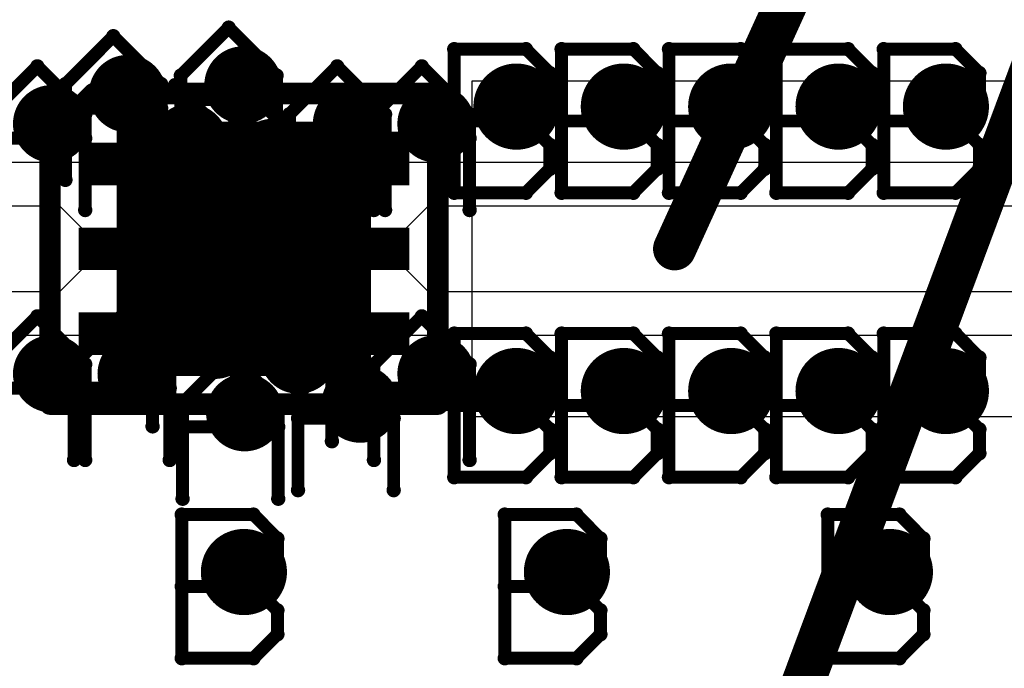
# Model space of a CAD drawing. Extents: x -1.6 to 9, y -2.8 to 5.2.
# Tile 37 of 197: x 0.248 to 0.477, y 0.878 to 1.028. Entities that reach past the tile are written whole.
import ezdxf

# ---------------------------------------------------------------- set-up
doc = ezdxf.new("R2010")
doc.units = 0
doc.layers.get('0').update_dxf_attribs({"linetype": 'CONTINUOUS'})
for name, color, linetype in [('dfn6-15-57-c_copper_signal_1', 1, 'CONTINUOUS'), ('dfn6-15-57-c_copper_signal_2', 1, 'CONTINUOUS'), ('dfn6-15-57-c_copper_signal_bot', 5, 'CONTINUOUS'), ('dfn6-15-57-c_copper_signal_top', 1, 'CONTINUOUS'), ('dfn6-15-57-c_document', 1, 'CONTINUOUS'), ('dfn6-15-57-c_drawing_1', 1, 'CONTINUOUS'), ('dfn6-15-57-c_drillmap_1', 1, 'CONTINUOUS'), ('dfn6-15-57-c_legend_top', 2, 'CONTINUOUS'), ('dfn6-15-57-c_pth_drill', 1, 'CONTINUOUS'), ('dfn6-15-57-c_soldermask_bot', 1, 'CONTINUOUS'), ('dfn6-15-57-c_soldermask_top', 1, 'CONTINUOUS')]:
    doc.layers.add(name, color=color, linetype=linetype)

# ---------------------------------------------------------------- blocks, each defined once
blk = doc.blocks.new('D12')
at = {"const_width": 0.043307}
blk.add_lwpolyline([(-0.011811, 0), (0.011811, 0)], dxfattribs=at)
blk = doc.blocks.new('D13')
at = {"const_width": 0.007874}
blk.add_lwpolyline([(-0.007874, 0), (0.007874, 0)], dxfattribs=at)
blk = doc.blocks.new('D15')
at = {"const_width": 0.01}
blk.add_lwpolyline([(-0.005, 0, 1), (0.005, 0, 1)], format="xyb", close=True, dxfattribs=at)
blk = doc.blocks.new('D16')
at = {"const_width": 0.009}
blk.add_lwpolyline([(-0.0045, 0, 1), (0.0045, 0, 1)], format="xyb", close=True, dxfattribs=at)
blk = doc.blocks.new('D20')
at = {"const_width": 0.27}
blk.add_lwpolyline([(-0.025, 0), (0.025, 0)], dxfattribs=at)
blk = doc.blocks.new('D21')
at = {"const_width": 0.27}
blk.add_lwpolyline([(-0.025, 0), (0.025, 0)], dxfattribs=at)
blk = doc.blocks.new('D22')
at = {"const_width": 0.059055}
blk.add_lwpolyline([(-0.029528, 0), (0.029528, 0)], dxfattribs=at)
blk = doc.blocks.new('D23')
at = {"const_width": 0.272}
blk.add_lwpolyline([(-0.026, 0), (0.026, 0)], dxfattribs=at)
blk = doc.blocks.new('D25')
at = {"const_width": 0.0025}
blk.add_lwpolyline([(-0.00125, 0, 1), (0.00125, 0, 1)], format="xyb", close=True, dxfattribs=at)
blk = doc.blocks.new('D27')
at = {"const_width": 0.045307}
blk.add_lwpolyline([(-0.012811, 0), (0.012811, 0)], dxfattribs=at)
blk = doc.blocks.new('D28')
at = {"const_width": 0.009874}
blk.add_lwpolyline([(-0.008874, 0), (0.008874, 0)], dxfattribs=at)
blk = doc.blocks.new('D30')
at = {"const_width": 0.005}
blk.add_lwpolyline([(-0.0025, 0, 1), (0.0025, 0, 1)], format="xyb", close=True, dxfattribs=at)
blk = doc.blocks.new('D31')
at = {"const_width": 0.005}
blk.add_lwpolyline([(-0.0025, 0, 1), (0.0025, 0, 1)], format="xyb", close=True, dxfattribs=at)
blk = doc.blocks.new('D38')
at = {"const_width": 0.005}
blk.add_lwpolyline([(-0.0025, 0, 1), (0.0025, 0, 1)], format="xyb", close=True, dxfattribs=at)
blk = doc.blocks.new('D39')
at = {"const_width": 0.004}
blk.add_lwpolyline([(-0.002, 0, 1), (0.002, 0, 1)], format="xyb", close=True, dxfattribs=at)
blk = doc.blocks.new('D42')
at = {"const_width": 0.001667}
blk.add_lwpolyline([(-0.000833, 0, 1), (0.000833, 0, 1)], format="xyb", close=True, dxfattribs=at)

msp = doc.modelspace()

# ---------------------------------------------------------------- linework, layer by layer
at = {"layer": 'dfn6-15-57-c_copper_signal_top', "color": 1}
for points in [[(0.065, 0.955), (0.257153, 0.955), (0.257175, 0.955), (0.262598, 0.955), (0.262598, 0.956612), (0.262634, 0.956636), (0.262709, 0.956685), (0.262783, 0.956735), (0.262856, 0.956786), (0.26293, 0.956837), (0.263002, 0.956889), (0.263074, 0.956941), (0.263146, 0.956995), (0.263217, 0.957048), (0.263288, 0.957103), (0.263319, 0.957127), (0.263358, 0.957158), (0.263397, 0.957189), (0.263428, 0.957213), (0.263497, 0.95727), (0.263566, 0.957327), (0.263634, 0.957384), (0.263671, 0.957415), (0.263702, 0.957442), (0.263769, 0.957501), (0.263836, 0.957561), (0.263869, 0.957591), (0.263902, 0.95762), (0.263967, 0.957681), (0.264032, 0.957742), (0.264097, 0.957804), (0.264161, 0.957866), (0.264161, 0.957867), (0.264224, 0.957929), (0.265547, 0.959252), (0.286, 0.959252), (0.286, 0.988937), (0.286, 0.990748), (0.265547, 0.990748), (0.264224, 0.992071), (0.264161, 0.992134), (0.264097, 0.992196), (0.264094, 0.992199), (0.264032, 0.992258), (0.263967, 0.992319), (0.263902, 0.99238), (0.263836, 0.992439), (0.263769, 0.992499), (0.26376, 0.992506), (0.263702, 0.992558), (0.263644, 0.992607), (0.263634, 0.992616), (0.263566, 0.992673), (0.263497, 0.99273), (0.263441, 0.992776), (0.263428, 0.992787), (0.263358, 0.992842), (0.263343, 0.992854), (0.263288, 0.992897), (0.263217, 0.992952), (0.263163, 0.992992), (0.263146, 0.993006), (0.263127, 0.993019), (0.263074, 0.993059), (0.263002, 0.993111), (0.26293, 0.993163), (0.262856, 0.993214), (0.262783, 0.993265), (0.262709, 0.993315), (0.26266, 0.993347), (0.262634, 0.993364), (0.262598, 0.993388), (0.262598, 0.995), (0.257175, 0.995), (0.257153, 0.995), (0.065, 0.995)], [(0.535, 0.995), (0.342847, 0.995), (0.342825, 0.995), (0.337402, 0.995), (0.337402, 0.993388), (0.337366, 0.993364), (0.33734, 0.993347), (0.337291, 0.993315), (0.337217, 0.993265), (0.337144, 0.993214), (0.33707, 0.993163), (0.336998, 0.993111), (0.336926, 0.993059), (0.336873, 0.993019), (0.336854, 0.993006), (0.336837, 0.992992), (0.336783, 0.992952), (0.336712, 0.992897), (0.336657, 0.992854), (0.336642, 0.992842), (0.336572, 0.992787), (0.336559, 0.992776), (0.336503, 0.99273), (0.336434, 0.992673), (0.336366, 0.992616), (0.336356, 0.992607), (0.336298, 0.992558), (0.336231, 0.992499), (0.336164, 0.992439), (0.336098, 0.99238), (0.336033, 0.992319), (0.335968, 0.992258), (0.335906, 0.992199), (0.335903, 0.992196), (0.335839, 0.992134), (0.335776, 0.992071), (0.334453, 0.990748), (0.314, 0.990748), (0.314, 0.988937), (0.314, 0.959252), (0.334453, 0.959252), (0.335776, 0.957929), (0.335839, 0.957866), (0.335903, 0.957804), (0.335968, 0.957742), (0.336033, 0.957681), (0.336098, 0.95762), (0.336131, 0.957591), (0.336164, 0.957561), (0.336231, 0.957501), (0.336298, 0.957442), (0.336366, 0.957384), (0.336425, 0.957335), (0.336434, 0.957327), (0.336503, 0.95727), (0.336572, 0.957213), (0.336642, 0.957158), (0.336712, 0.957103), (0.336783, 0.957048), (0.336854, 0.956995), (0.336926, 0.956941), (0.336998, 0.956889), (0.33707, 0.956837), (0.337144, 0.956786), (0.337187, 0.956756), (0.337217, 0.956735), (0.337291, 0.956685), (0.337366, 0.956636), (0.337402, 0.956612), (0.337402, 0.955), (0.342825, 0.955), (0.342847, 0.955), (0.535, 0.955)], [(0.263216, 0.978937), (0.278346, 0.978937), (0.278347, 0.971063), (0.263216, 0.971063), (0.257153, 0.965), (0.0325, 0.965), (0.0325, 0.985), (0.257153, 0.985), (0.263216, 0.978937)], [(0.5675, 0.965), (0.342847, 0.965), (0.336784, 0.971063), (0.321653, 0.971063), (0.321654, 0.978937), (0.336784, 0.978937), (0.342847, 0.985), (0.5675, 0.985), (0.5675, 0.965)]]:
    msp.add_lwpolyline(points, dxfattribs=at)
at = {"layer": 'dfn6-15-57-c_document', "color": 1, "const_width": 0.01}
for points in [[(0.225, 0.325), (0.775, 1.8)], [(0.4, 0.975), (0.772412, 1.793059)]]:
    msp.add_lwpolyline(points, dxfattribs=at)
at = {"layer": 'dfn6-15-57-c_drawing_1', "color": 1, "const_width": 0.003}
for points in [[(0.285362, 1.015213), (0.29647, 1.02632)], [(0.29647, 1.02632), (0.307577, 1.015213)], [(0.258559, 1.013221), (0.269667, 1.024328)], [(0.269667, 1.024328), (0.280774, 1.013221)], [(0.348835, 1.021328), (0.348835, 0.988006)], [(0.365496, 1.021328), (0.348835, 1.021328)], [(0.37105, 1.015774), (0.365496, 1.021328)], [(0.373766, 1.021328), (0.373766, 0.988006)], [(0.390428, 1.021328), (0.373766, 1.021328)], [(0.395981, 1.015774), (0.390428, 1.021328)], [(0.398697, 1.021328), (0.398697, 0.988006)], [(0.415358, 1.021328), (0.398697, 1.021328)], [(0.420912, 1.015774), (0.415358, 1.021328)], [(0.423628, 1.021328), (0.423628, 0.988006)], [(0.440289, 1.021328), (0.423628, 1.021328)], [(0.445843, 1.015774), (0.440289, 1.021328)], [(0.448559, 1.021328), (0.448559, 0.988006)], [(0.465221, 1.021328), (0.448559, 1.021328)], [(0.470774, 1.015774), (0.465221, 1.021328)], [(0.240929, 1.006221), (0.252037, 1.017328)], [(0.252037, 1.017328), (0.263144, 1.006221)], [(0.310559, 1.006221), (0.321667, 1.017328)], [(0.321667, 1.017328), (0.332774, 1.006221)], [(0.330189, 1.006221), (0.341297, 1.017328)], [(0.341297, 1.017328), (0.352404, 1.006221)], [(0.285362, 0.992998), (0.285362, 1.015213)], [(0.307577, 1.015213), (0.307577, 0.992998)], [(0.37105, 1.010221), (0.37105, 1.015774)], [(0.395981, 1.010221), (0.395981, 1.015774)], [(0.420912, 1.010221), (0.420912, 1.015774)], [(0.445843, 1.010221), (0.445843, 1.015774)], [(0.470774, 1.010221), (0.470774, 1.015774)], [(0.258559, 0.991006), (0.258559, 1.013221)], [(0.272906, 1.001862), (0.284013, 1.01297)], [(0.280774, 1.013221), (0.280774, 0.991006)], [(0.284013, 1.01297), (0.295121, 1.001862)], [(0.307577, 1.009659), (0.285362, 1.009659)], [(0.292331, 0.998418), (0.303438, 1.009525)], [(0.303438, 1.009525), (0.314546, 0.998418)], [(0.307577, 0.992998), (0.307577, 1.009659)], [(0.365496, 1.004667), (0.37105, 1.010221)], [(0.390428, 1.004667), (0.395981, 1.010221)], [(0.415358, 1.004667), (0.420912, 1.010221)], [(0.440289, 1.004667), (0.445843, 1.010221)], [(0.465221, 1.004667), (0.470774, 1.010221)], [(0.280774, 1.007667), (0.258559, 1.007667)], [(0.280774, 0.991006), (0.280774, 1.007667)], [(0.263144, 1.006221), (0.263144, 0.984006)], [(0.310559, 0.984006), (0.310559, 1.006221)], [(0.330189, 0.984006), (0.330189, 1.006221)], [(0.332774, 1.006221), (0.332774, 0.984006)], [(0.365496, 1.004667), (0.348835, 1.004667)], [(0.348835, 1.004667), (0.365496, 1.004667)], [(0.352404, 1.006221), (0.352404, 0.984006)], [(0.37105, 0.999113), (0.365496, 1.004667)], [(0.390428, 1.004667), (0.373766, 1.004667)], [(0.373766, 1.004667), (0.390428, 1.004667)], [(0.395981, 0.999113), (0.390428, 1.004667)], [(0.415358, 1.004667), (0.398697, 1.004667)], [(0.398697, 1.004667), (0.415358, 1.004667)], [(0.420912, 0.999113), (0.415358, 1.004667)], [(0.440289, 1.004667), (0.423628, 1.004667)], [(0.423628, 1.004667), (0.440289, 1.004667)], [(0.445843, 0.999113), (0.440289, 1.004667)], [(0.465221, 1.004667), (0.448559, 1.004667)], [(0.448559, 1.004667), (0.465221, 1.004667)], [(0.470774, 0.999113), (0.465221, 1.004667)], [(0.263144, 1.000667), (0.240929, 1.000667)], [(0.263144, 0.984006), (0.263144, 1.000667)], [(0.272906, 0.979647), (0.272906, 1.001862)], [(0.295121, 1.001862), (0.295121, 0.979647)], [(0.332774, 1.000667), (0.310559, 1.000667)], [(0.352404, 1.000667), (0.330189, 1.000667)], [(0.332774, 0.984006), (0.332774, 1.000667)], [(0.352404, 0.984006), (0.352404, 1.000667)], [(0.292331, 0.976202), (0.292331, 0.998418)], [(0.314546, 0.998418), (0.314546, 0.976202)], [(0.37105, 0.993559), (0.37105, 0.999113)], [(0.395981, 0.993559), (0.395981, 0.999113)], [(0.420912, 0.993559), (0.420912, 0.999113)], [(0.445843, 0.993559), (0.445843, 0.999113)], [(0.470774, 0.993559), (0.470774, 0.999113)], [(0.295121, 0.996308), (0.272906, 0.996308)], [(0.280559, 0.984792), (0.291667, 0.995899)], [(0.291667, 0.995899), (0.302774, 0.984792)], [(0.295121, 0.979647), (0.295121, 0.996308)], [(0.365496, 0.988006), (0.37105, 0.993559)], [(0.390428, 0.988006), (0.395981, 0.993559)], [(0.415358, 0.988006), (0.420912, 0.993559)], [(0.440289, 0.988006), (0.445843, 0.993559)], [(0.465221, 0.988006), (0.470774, 0.993559)], [(0.314546, 0.992864), (0.292331, 0.992864)], [(0.314546, 0.976202), (0.314546, 0.992864)], [(0.348835, 0.988006), (0.365496, 0.988006)], [(0.373766, 0.988006), (0.390428, 0.988006)], [(0.398697, 0.988006), (0.415358, 0.988006)], [(0.423628, 0.988006), (0.440289, 0.988006)], [(0.448559, 0.988006), (0.465221, 0.988006)], [(0.280559, 0.962577), (0.280559, 0.984792)], [(0.302774, 0.984792), (0.302774, 0.962577)], [(0.290559, 0.96965), (0.301667, 0.980757)], [(0.301667, 0.980757), (0.312774, 0.96965)], [(0.302774, 0.979238), (0.280559, 0.979238)], [(0.302774, 0.962577), (0.302774, 0.979238)], [(0.290559, 0.947435), (0.290559, 0.96965)], [(0.312774, 0.96965), (0.312774, 0.947435)], [(0.278788, 0.956024), (0.289895, 0.967131)], [(0.289895, 0.967131), (0.301003, 0.956024)], [(0.312774, 0.964096), (0.290559, 0.964096)], [(0.298213, 0.952579), (0.30932, 0.963686)], [(0.30932, 0.963686), (0.320428, 0.952579)], [(0.312774, 0.947435), (0.312774, 0.964096)], [(0.240929, 0.948221), (0.252037, 0.959328)], [(0.252037, 0.959328), (0.263144, 0.948221)], [(0.260559, 0.948221), (0.271667, 0.959328)], [(0.271667, 0.959328), (0.282774, 0.948221)], [(0.330189, 0.948221), (0.341297, 0.959328)], [(0.341297, 0.959328), (0.352404, 0.948221)], [(0.278788, 0.933809), (0.278788, 0.956024)], [(0.301003, 0.956024), (0.301003, 0.933809)], [(0.348835, 0.955328), (0.348835, 0.922006)], [(0.365496, 0.955328), (0.348835, 0.955328)], [(0.37105, 0.949774), (0.365496, 0.955328)], [(0.373766, 0.955328), (0.373766, 0.922006)], [(0.390428, 0.955328), (0.373766, 0.955328)], [(0.395981, 0.949774), (0.390428, 0.955328)], [(0.398697, 0.955328), (0.398697, 0.922006)], [(0.415358, 0.955328), (0.398697, 0.955328)], [(0.420912, 0.949774), (0.415358, 0.955328)], [(0.423628, 0.955328), (0.423628, 0.922006)], [(0.440289, 0.955328), (0.423628, 0.955328)], [(0.445843, 0.949774), (0.440289, 0.955328)], [(0.448559, 0.955328), (0.448559, 0.922006)], [(0.465221, 0.955328), (0.448559, 0.955328)], [(0.470774, 0.949774), (0.465221, 0.955328)], [(0.298213, 0.930364), (0.298213, 0.952579)], [(0.312559, 0.941221), (0.323667, 0.952328)], [(0.320428, 0.952579), (0.320428, 0.930364)], [(0.323667, 0.952328), (0.334774, 0.941221)], [(0.301003, 0.95047), (0.278788, 0.95047)], [(0.285756, 0.939228), (0.296864, 0.950336)], [(0.296864, 0.950336), (0.307971, 0.939228)], [(0.301003, 0.933809), (0.301003, 0.95047)], [(0.37105, 0.944221), (0.37105, 0.949774)], [(0.395981, 0.944221), (0.395981, 0.949774)], [(0.420912, 0.944221), (0.420912, 0.949774)], [(0.445843, 0.944221), (0.445843, 0.949774)], [(0.470774, 0.944221), (0.470774, 0.949774)], [(0.260559, 0.926006), (0.260559, 0.948221)], [(0.263144, 0.948221), (0.263144, 0.926006)], [(0.282774, 0.948221), (0.282774, 0.926006)], [(0.330189, 0.926006), (0.330189, 0.948221)], [(0.352404, 0.948221), (0.352404, 0.926006)], [(0.320428, 0.947025), (0.298213, 0.947025)], [(0.320428, 0.930364), (0.320428, 0.947025)], [(0.365496, 0.938667), (0.37105, 0.944221)], [(0.390428, 0.938667), (0.395981, 0.944221)], [(0.415358, 0.938667), (0.420912, 0.944221)], [(0.440289, 0.938667), (0.445843, 0.944221)], [(0.465221, 0.938667), (0.470774, 0.944221)], [(0.263144, 0.942667), (0.240929, 0.942667)], [(0.282774, 0.942667), (0.260559, 0.942667)], [(0.263144, 0.926006), (0.263144, 0.942667)], [(0.282774, 0.926006), (0.282774, 0.942667)], [(0.312559, 0.919006), (0.312559, 0.941221)], [(0.352404, 0.942667), (0.330189, 0.942667)], [(0.334774, 0.941221), (0.334774, 0.919006)], [(0.352404, 0.926006), (0.352404, 0.942667)], [(0.285756, 0.917013), (0.285756, 0.939228)], [(0.307971, 0.939228), (0.307971, 0.917013)], [(0.365496, 0.938667), (0.348835, 0.938667)], [(0.348835, 0.938667), (0.365496, 0.938667)], [(0.37105, 0.933113), (0.365496, 0.938667)], [(0.390428, 0.938667), (0.373766, 0.938667)], [(0.373766, 0.938667), (0.390428, 0.938667)], [(0.395981, 0.933113), (0.390428, 0.938667)], [(0.415358, 0.938667), (0.398697, 0.938667)], [(0.398697, 0.938667), (0.415358, 0.938667)], [(0.420912, 0.933113), (0.415358, 0.938667)], [(0.440289, 0.938667), (0.423628, 0.938667)], [(0.423628, 0.938667), (0.440289, 0.938667)], [(0.445843, 0.933113), (0.440289, 0.938667)], [(0.465221, 0.938667), (0.448559, 0.938667)], [(0.448559, 0.938667), (0.465221, 0.938667)], [(0.470774, 0.933113), (0.465221, 0.938667)], [(0.307971, 0.933675), (0.285756, 0.933675)], [(0.307971, 0.917013), (0.307971, 0.933675)], [(0.334774, 0.935667), (0.312559, 0.935667)], [(0.334774, 0.919006), (0.334774, 0.935667)], [(0.37105, 0.927559), (0.37105, 0.933113)], [(0.395981, 0.927559), (0.395981, 0.933113)], [(0.420912, 0.927559), (0.420912, 0.933113)], [(0.445843, 0.927559), (0.445843, 0.933113)], [(0.470774, 0.927559), (0.470774, 0.933113)], [(0.365496, 0.922006), (0.37105, 0.927559)], [(0.390428, 0.922006), (0.395981, 0.927559)], [(0.415358, 0.922006), (0.420912, 0.927559)], [(0.440289, 0.922006), (0.445843, 0.927559)], [(0.465221, 0.922006), (0.470774, 0.927559)], [(0.348835, 0.922006), (0.365496, 0.922006)], [(0.373766, 0.922006), (0.390428, 0.922006)], [(0.398697, 0.922006), (0.415358, 0.922006)], [(0.423628, 0.922006), (0.440289, 0.922006)], [(0.448559, 0.922006), (0.465221, 0.922006)], [(0.285559, 0.913328), (0.285559, 0.880006)], [(0.302221, 0.913328), (0.285559, 0.913328)], [(0.307774, 0.907774), (0.302221, 0.913328)], [(0.360559, 0.913328), (0.360559, 0.880006)], [(0.377221, 0.913328), (0.360559, 0.913328)], [(0.382774, 0.907774), (0.377221, 0.913328)], [(0.435559, 0.913328), (0.435559, 0.880006)], [(0.452221, 0.913328), (0.435559, 0.913328)], [(0.457774, 0.907774), (0.452221, 0.913328)], [(0.307774, 0.902221), (0.307774, 0.907774)], [(0.382774, 0.902221), (0.382774, 0.907774)], [(0.457774, 0.902221), (0.457774, 0.907774)], [(0.302221, 0.896667), (0.307774, 0.902221)], [(0.377221, 0.896667), (0.382774, 0.902221)], [(0.452221, 0.896667), (0.457774, 0.902221)], [(0.302221, 0.896667), (0.285559, 0.896667)], [(0.285559, 0.896667), (0.302221, 0.896667)], [(0.307774, 0.891113), (0.302221, 0.896667)], [(0.377221, 0.896667), (0.360559, 0.896667)], [(0.360559, 0.896667), (0.377221, 0.896667)], [(0.382774, 0.891113), (0.377221, 0.896667)], [(0.452221, 0.896667), (0.435559, 0.896667)], [(0.435559, 0.896667), (0.452221, 0.896667)], [(0.457774, 0.891113), (0.452221, 0.896667)], [(0.307774, 0.885559), (0.307774, 0.891113)], [(0.382774, 0.885559), (0.382774, 0.891113)], [(0.457774, 0.885559), (0.457774, 0.891113)], [(0.302221, 0.880006), (0.307774, 0.885559)], [(0.377221, 0.880006), (0.382774, 0.885559)], [(0.452221, 0.880006), (0.457774, 0.885559)], [(0.285559, 0.880006), (0.302221, 0.880006)], [(0.360559, 0.880006), (0.377221, 0.880006)], [(0.435559, 0.880006), (0.452221, 0.880006)]]:
    msp.add_lwpolyline(points, dxfattribs=at)
at = {"layer": 'dfn6-15-57-c_drillmap_1', "color": 1, "const_width": 0.005}
for points in [[(0.273, 1.007), (0.273, 1.015)], [(0.299803, 1.008992), (0.299803, 1.016992)], [(0.295803, 1.012992), (0.303803, 1.012992)], [(0.363276, 1.003), (0.363276, 1.013)], [(0.388207, 1.003), (0.388207, 1.013)], [(0.413138, 1.003), (0.413138, 1.013)], [(0.438069, 1.003), (0.438069, 1.013)], [(0.463, 1.003), (0.463, 1.013)], [(0.269, 1.011), (0.277, 1.011)], [(0.25537, 1), (0.25537, 1.008)], [(0.325, 1), (0.325, 1.008)], [(0.34463, 1), (0.34463, 1.008)], [(0.358276, 1.008), (0.368276, 1.008)], [(0.383207, 1.008), (0.393207, 1.008)], [(0.408138, 1.008), (0.418138, 1.008)], [(0.433069, 1.008), (0.443069, 1.008)], [(0.458, 1.008), (0.468, 1.008)], [(0.25137, 1.004), (0.25937, 1.004)], [(0.287346, 0.995642), (0.287346, 1.003642)], [(0.321, 1.004), (0.329, 1.004)], [(0.34063, 1.004), (0.34863, 1.004)], [(0.283346, 0.999642), (0.291346, 0.999642)], [(0.306772, 0.992197), (0.306772, 1.000197)], [(0.302772, 0.996197), (0.310772, 0.996197)], [(0.295, 0.978571), (0.295, 0.986571)], [(0.291, 0.982571), (0.299, 0.982571)], [(0.305, 0.963429), (0.305, 0.971429)], [(0.301, 0.967429), (0.309, 0.967429)], [(0.293228, 0.949803), (0.293228, 0.957803)], [(0.289228, 0.953803), (0.297228, 0.953803)], [(0.312654, 0.946358), (0.312654, 0.954358)], [(0.25537, 0.942), (0.25537, 0.95)], [(0.275, 0.942), (0.275, 0.95)], [(0.308654, 0.950358), (0.316654, 0.950358)], [(0.34463, 0.942), (0.34463, 0.95)], [(0.363276, 0.937), (0.363276, 0.947)], [(0.388207, 0.937), (0.388207, 0.947)], [(0.413138, 0.937), (0.413138, 0.947)], [(0.438069, 0.937), (0.438069, 0.947)], [(0.463, 0.937), (0.463, 0.947)], [(0.25137, 0.946), (0.25937, 0.946)], [(0.271, 0.946), (0.279, 0.946)], [(0.34063, 0.946), (0.34863, 0.946)], [(0.327, 0.935), (0.327, 0.943)], [(0.358276, 0.942), (0.368276, 0.942)], [(0.383207, 0.942), (0.393207, 0.942)], [(0.408138, 0.942), (0.418138, 0.942)], [(0.433069, 0.942), (0.443069, 0.942)], [(0.458, 0.942), (0.468, 0.942)], [(0.300197, 0.933008), (0.300197, 0.941008)], [(0.323, 0.939), (0.331, 0.939)], [(0.296197, 0.937008), (0.304197, 0.937008)], [(0.3, 0.895), (0.3, 0.905)], [(0.375, 0.895), (0.375, 0.905)], [(0.45, 0.895), (0.45, 0.905)], [(0.295, 0.9), (0.305, 0.9)], [(0.37, 0.9), (0.38, 0.9)], [(0.445, 0.9), (0.455, 0.9)]]:
    msp.add_lwpolyline(points, dxfattribs=at)
at = {"layer": 'dfn6-15-57-c_legend_top', "color": 2, "const_width": 0.005}
for points in [[(0.254972, 1.000838), (0.265162, 1.011028)], [(0.265162, 1.011028), (0.345028, 1.011028)], [(0.345028, 0.938972), (0.345028, 1.011028)], [(0.254972, 0.938972), (0.254972, 1.000838)], [(0.254972, 0.938972), (0.345028, 0.938972)]]:
    msp.add_lwpolyline(points, dxfattribs=at)
at = {"layer": 'dfn6-15-57-c_soldermask_top', "color": 1}
msp.add_lwpolyline([(0.605, 0.714), (0.364, 0.714), (0.364, 0.861), (0.5605, 0.861), (0.5605, 0.936), (0.353, 0.936), (0.353, 1.014), (0.5605, 1.014), (0.5605, 1.089), (0.364, 1.089), (0.364, 1.236), (0.605, 1.236), (0.605, 0.714)], dxfattribs=at)

# ---------------------------------------------------------------- block references
at = {"layer": 'dfn6-15-57-c_copper_signal_1'}
for name, p in [('D20', (0.57, 0.975)), ('D16', (0.299803, 1.012992)), ('D16', (0.273, 1.011)), ('D15', (0.363276, 1.008)), ('D15', (0.388207, 1.008)), ('D15', (0.413138, 1.008)), ('D15', (0.438069, 1.008)), ('D15', (0.463, 1.008)), ('D16', (0.25537, 1.004)), ('D16', (0.325, 1.004)), ('D16', (0.34463, 1.004)), ('D16', (0.287346, 0.999642)), ('D16', (0.306772, 0.996197)), ('D16', (0.295, 0.982571)), ('D16', (0.305, 0.967429)), ('D16', (0.293228, 0.953803)), ('D16', (0.312654, 0.950358)), ('D16', (0.25537, 0.946)), ('D16', (0.275, 0.946)), ('D16', (0.34463, 0.946)), ('D15', (0.363276, 0.942)), ('D15', (0.388207, 0.942)), ('D15', (0.413138, 0.942)), ('D15', (0.438069, 0.942)), ('D15', (0.463, 0.942)), ('D16', (0.327, 0.939)), ('D16', (0.300197, 0.937008)), ('D15', (0.3, 0.9)), ('D15', (0.375, 0.9)), ('D15', (0.45, 0.9))]:
    msp.add_blockref(name, p, dxfattribs=at)
at = {"layer": 'dfn6-15-57-c_copper_signal_2'}
for name, p in [('D20', (0.57, 0.975)), ('D16', (0.299803, 1.012992)), ('D16', (0.273, 1.011)), ('D15', (0.363276, 1.008)), ('D15', (0.388207, 1.008)), ('D15', (0.413138, 1.008)), ('D15', (0.438069, 1.008)), ('D15', (0.463, 1.008)), ('D16', (0.25537, 1.004)), ('D16', (0.325, 1.004)), ('D16', (0.34463, 1.004)), ('D16', (0.287346, 0.999642)), ('D16', (0.306772, 0.996197)), ('D16', (0.295, 0.982571)), ('D16', (0.305, 0.967429)), ('D16', (0.293228, 0.953803)), ('D16', (0.312654, 0.950358)), ('D16', (0.25537, 0.946)), ('D16', (0.275, 0.946)), ('D16', (0.34463, 0.946)), ('D15', (0.363276, 0.942)), ('D15', (0.388207, 0.942)), ('D15', (0.413138, 0.942)), ('D15', (0.438069, 0.942)), ('D15', (0.463, 0.942)), ('D16', (0.327, 0.939)), ('D16', (0.300197, 0.937008)), ('D15', (0.3, 0.9)), ('D15', (0.375, 0.9)), ('D15', (0.45, 0.9))]:
    msp.add_blockref(name, p, dxfattribs=at)
at = {"layer": 'dfn6-15-57-c_copper_signal_bot'}
for name, p in [('D21', (0.57, 0.975)), ('D16', (0.299803, 1.012992)), ('D16', (0.273, 1.011)), ('D15', (0.363276, 1.008)), ('D15', (0.388207, 1.008)), ('D15', (0.413138, 1.008)), ('D15', (0.438069, 1.008)), ('D15', (0.463, 1.008)), ('D16', (0.25537, 1.004)), ('D16', (0.325, 1.004)), ('D16', (0.34463, 1.004)), ('D16', (0.287346, 0.999642)), ('D16', (0.306772, 0.996197)), ('D16', (0.295, 0.982571)), ('D16', (0.305, 0.967429)), ('D16', (0.293228, 0.953803)), ('D16', (0.312654, 0.950358)), ('D16', (0.25537, 0.946)), ('D16', (0.275, 0.946)), ('D16', (0.34463, 0.946)), ('D15', (0.363276, 0.942)), ('D15', (0.388207, 0.942)), ('D15', (0.413138, 0.942)), ('D15', (0.438069, 0.942)), ('D15', (0.463, 0.942)), ('D16', (0.327, 0.939)), ('D16', (0.300197, 0.937008)), ('D15', (0.3, 0.9)), ('D15', (0.375, 0.9)), ('D15', (0.45, 0.9))]:
    msp.add_blockref(name, p, dxfattribs=at)
at = {"layer": 'dfn6-15-57-c_copper_signal_top'}
for name, p in [('D16', (0.299803, 1.012992)), ('D16', (0.273, 1.011)), ('D15', (0.363276, 1.008)), ('D15', (0.388207, 1.008)), ('D15', (0.413138, 1.008)), ('D15', (0.438069, 1.008)), ('D15', (0.463, 1.008)), ('D16', (0.25537, 1.004)), ('D16', (0.325, 1.004)), ('D16', (0.34463, 1.004)), ('D16', (0.287346, 0.999642)), ('D16', (0.306772, 0.996197)), ('D13', (0.270472, 0.994685)), ('D13', (0.329527, 0.994685)), ('D12', (0.3, 0.975)), ('D16', (0.295, 0.982571)), ('D13', (0.270472, 0.975)), ('D13', (0.329527, 0.975)), ('D16', (0.305, 0.967429)), ('D16', (0.293228, 0.953803)), ('D13', (0.270472, 0.955315)), ('D16', (0.312654, 0.950358)), ('D13', (0.329527, 0.955315)), ('D16', (0.25537, 0.946)), ('D16', (0.275, 0.946)), ('D16', (0.34463, 0.946)), ('D15', (0.363276, 0.942)), ('D15', (0.388207, 0.942)), ('D15', (0.413138, 0.942)), ('D15', (0.438069, 0.942)), ('D15', (0.463, 0.942)), ('D16', (0.327, 0.939)), ('D16', (0.300197, 0.937008)), ('D15', (0.3, 0.9)), ('D15', (0.375, 0.9)), ('D15', (0.45, 0.9))]:
    msp.add_blockref(name, p, dxfattribs=at)
at = {"layer": 'dfn6-15-57-c_document'}
msp.add_blockref('D31', (0.4, 0.975), dxfattribs=at)
at = {"layer": 'dfn6-15-57-c_drawing_1'}
for p in [(0.29647, 1.02632), (0.269667, 1.024328), (0.348835, 1.021328), (0.348835, 1.021328), (0.365496, 1.021328), (0.373766, 1.021328), (0.373766, 1.021328), (0.390428, 1.021328), (0.398697, 1.021328), (0.398697, 1.021328), (0.415358, 1.021328), (0.423628, 1.021328), (0.423628, 1.021328), (0.440289, 1.021328), (0.448559, 1.021328), (0.448559, 1.021328), (0.465221, 1.021328), (0.252037, 1.017328), (0.321667, 1.017328), (0.341297, 1.017328), (0.37105, 1.015774), (0.395981, 1.015774), (0.420912, 1.015774), (0.445843, 1.015774), (0.470774, 1.015774), (0.285362, 1.015213), (0.307577, 1.015213), (0.258559, 1.013221), (0.280774, 1.013221), (0.284013, 1.01297), (0.285362, 1.009659), (0.303438, 1.009525), (0.307577, 1.009659), (0.37105, 1.010221), (0.395981, 1.010221), (0.420912, 1.010221), (0.445843, 1.010221), (0.470774, 1.010221), (0.258559, 1.007667), (0.280774, 1.007667), (0.263144, 1.006221), (0.310559, 1.006221), (0.330189, 1.006221), (0.332774, 1.006221), (0.348835, 1.004667), (0.352404, 1.006221), (0.365496, 1.004667), (0.365496, 1.004667), (0.373766, 1.004667), (0.390428, 1.004667), (0.390428, 1.004667), (0.398697, 1.004667), (0.415358, 1.004667), (0.415358, 1.004667), (0.423628, 1.004667), (0.440289, 1.004667), (0.440289, 1.004667), (0.448559, 1.004667), (0.465221, 1.004667), (0.465221, 1.004667), (0.263144, 1.000667), (0.272906, 1.001862), (0.295121, 1.001862), (0.310559, 1.000667), (0.330189, 1.000667), (0.332774, 1.000667), (0.352404, 1.000667), (0.292331, 0.998418), (0.314546, 0.998418), (0.37105, 0.999113), (0.395981, 0.999113), (0.420912, 0.999113), (0.445843, 0.999113), (0.470774, 0.999113), (0.272906, 0.996308), (0.291667, 0.995899), (0.295121, 0.996308), (0.285362, 0.992998), (0.292331, 0.992864), (0.307577, 0.992998), (0.314546, 0.992864), (0.37105, 0.993559), (0.395981, 0.993559), (0.420912, 0.993559), (0.445843, 0.993559), (0.470774, 0.993559), (0.258559, 0.991006), (0.280774, 0.991006), (0.348835, 0.988006), (0.365496, 0.988006), (0.373766, 0.988006), (0.390428, 0.988006), (0.398697, 0.988006), (0.415358, 0.988006), (0.423628, 0.988006), (0.440289, 0.988006), (0.448559, 0.988006), (0.465221, 0.988006), (0.263144, 0.984006), (0.280559, 0.984792), (0.302774, 0.984792), (0.310559, 0.984006), (0.330189, 0.984006), (0.332774, 0.984006), (0.352404, 0.984006), (0.272906, 0.979647), (0.280559, 0.979238), (0.295121, 0.979647), (0.301667, 0.980757), (0.302774, 0.979238), (0.292331, 0.976202), (0.314546, 0.976202), (0.290559, 0.96965), (0.312774, 0.96965), (0.289895, 0.967131), (0.290559, 0.964096), (0.30932, 0.963686), (0.312774, 0.964096), (0.280559, 0.962577), (0.302774, 0.962577), (0.252037, 0.959328), (0.271667, 0.959328), (0.341297, 0.959328), (0.278788, 0.956024), (0.301003, 0.956024), (0.348835, 0.955328), (0.348835, 0.955328), (0.365496, 0.955328), (0.373766, 0.955328), (0.373766, 0.955328), (0.390428, 0.955328), (0.398697, 0.955328), (0.398697, 0.955328), (0.415358, 0.955328), (0.423628, 0.955328), (0.423628, 0.955328), (0.440289, 0.955328), (0.448559, 0.955328), (0.448559, 0.955328), (0.465221, 0.955328), (0.298213, 0.952579), (0.320428, 0.952579), (0.323667, 0.952328), (0.278788, 0.95047), (0.296864, 0.950336), (0.301003, 0.95047), (0.37105, 0.949774), (0.395981, 0.949774), (0.420912, 0.949774), (0.445843, 0.949774), (0.470774, 0.949774), (0.260559, 0.948221), (0.263144, 0.948221), (0.282774, 0.948221), (0.290559, 0.947435), (0.312774, 0.947435), (0.330189, 0.948221), (0.352404, 0.948221), (0.298213, 0.947025), (0.320428, 0.947025), (0.260559, 0.942667), (0.263144, 0.942667), (0.282774, 0.942667), (0.330189, 0.942667), (0.352404, 0.942667), (0.37105, 0.944221), (0.395981, 0.944221), (0.420912, 0.944221), (0.445843, 0.944221), (0.470774, 0.944221), (0.312559, 0.941221), (0.334774, 0.941221), (0.285756, 0.939228), (0.307971, 0.939228), (0.348835, 0.938667), (0.365496, 0.938667), (0.365496, 0.938667), (0.373766, 0.938667), (0.390428, 0.938667), (0.390428, 0.938667), (0.398697, 0.938667), (0.415358, 0.938667), (0.415358, 0.938667), (0.423628, 0.938667), (0.440289, 0.938667), (0.440289, 0.938667), (0.448559, 0.938667), (0.465221, 0.938667), (0.465221, 0.938667), (0.278788, 0.933809), (0.285756, 0.933675), (0.301003, 0.933809), (0.307971, 0.933675), (0.312559, 0.935667), (0.334774, 0.935667), (0.37105, 0.933113), (0.395981, 0.933113), (0.420912, 0.933113), (0.445843, 0.933113), (0.470774, 0.933113), (0.298213, 0.930364), (0.320428, 0.930364), (0.37105, 0.927559), (0.395981, 0.927559), (0.420912, 0.927559), (0.445843, 0.927559), (0.470774, 0.927559), (0.260559, 0.926006), (0.263144, 0.926006), (0.282774, 0.926006), (0.330189, 0.926006), (0.352404, 0.926006), (0.348835, 0.922006), (0.365496, 0.922006), (0.373766, 0.922006), (0.390428, 0.922006), (0.398697, 0.922006), (0.415358, 0.922006), (0.423628, 0.922006), (0.440289, 0.922006), (0.448559, 0.922006), (0.465221, 0.922006), (0.312559, 0.919006), (0.334774, 0.919006), (0.285756, 0.917013), (0.307971, 0.917013), (0.285559, 0.913328), (0.285559, 0.913328), (0.302221, 0.913328), (0.360559, 0.913328), (0.360559, 0.913328), (0.377221, 0.913328), (0.435559, 0.913328), (0.435559, 0.913328), (0.452221, 0.913328), (0.307774, 0.907774), (0.382774, 0.907774), (0.457774, 0.907774), (0.307774, 0.902221), (0.382774, 0.902221), (0.457774, 0.902221), (0.285559, 0.896667), (0.302221, 0.896667), (0.302221, 0.896667), (0.360559, 0.896667), (0.377221, 0.896667), (0.377221, 0.896667), (0.435559, 0.896667), (0.452221, 0.896667), (0.452221, 0.896667), (0.307774, 0.891113), (0.382774, 0.891113), (0.457774, 0.891113), (0.307774, 0.885559), (0.382774, 0.885559), (0.457774, 0.885559), (0.285559, 0.880006), (0.302221, 0.880006), (0.360559, 0.880006), (0.377221, 0.880006), (0.435559, 0.880006), (0.452221, 0.880006)]:
    msp.add_blockref('D42', p, dxfattribs=at)
at = {"layer": 'dfn6-15-57-c_drillmap_1'}
for p in [(0.273, 1.015), (0.299803, 1.016992), (0.295803, 1.012992), (0.303803, 1.012992), (0.363276, 1.013), (0.388207, 1.013), (0.413138, 1.013), (0.438069, 1.013), (0.463, 1.013), (0.269, 1.011), (0.277, 1.011), (0.299803, 1.008992), (0.25537, 1.008), (0.273, 1.007), (0.325, 1.008), (0.34463, 1.008), (0.358276, 1.008), (0.368276, 1.008), (0.383207, 1.008), (0.393207, 1.008), (0.408138, 1.008), (0.418138, 1.008), (0.433069, 1.008), (0.443069, 1.008), (0.458, 1.008), (0.468, 1.008), (0.25137, 1.004), (0.25937, 1.004), (0.287346, 1.003642), (0.321, 1.004), (0.329, 1.004), (0.34063, 1.004), (0.34863, 1.004), (0.363276, 1.003), (0.388207, 1.003), (0.413138, 1.003), (0.438069, 1.003), (0.463, 1.003), (0.25537, 1), (0.283346, 0.999642), (0.291346, 0.999642), (0.306772, 1.000197), (0.325, 1), (0.34463, 1), (0.287346, 0.995642), (0.302772, 0.996197), (0.310772, 0.996197), (0.306772, 0.992197), (0.295, 0.986571), (0.291, 0.982571), (0.299, 0.982571), (0.295, 0.978571), (0.305, 0.971429), (0.301, 0.967429), (0.309, 0.967429), (0.305, 0.963429), (0.293228, 0.957803), (0.289228, 0.953803), (0.297228, 0.953803), (0.312654, 0.954358), (0.25537, 0.95), (0.275, 0.95), (0.293228, 0.949803), (0.308654, 0.950358), (0.316654, 0.950358), (0.34463, 0.95), (0.312654, 0.946358), (0.363276, 0.947), (0.388207, 0.947), (0.413138, 0.947), (0.438069, 0.947), (0.463, 0.947), (0.25137, 0.946), (0.25937, 0.946), (0.271, 0.946), (0.279, 0.946), (0.34063, 0.946), (0.34863, 0.946), (0.25537, 0.942), (0.275, 0.942), (0.327, 0.943), (0.34463, 0.942), (0.358276, 0.942), (0.368276, 0.942), (0.383207, 0.942), (0.393207, 0.942), (0.408138, 0.942), (0.418138, 0.942), (0.433069, 0.942), (0.443069, 0.942), (0.458, 0.942), (0.468, 0.942), (0.300197, 0.941008), (0.323, 0.939), (0.331, 0.939), (0.296197, 0.937008), (0.304197, 0.937008), (0.327, 0.935), (0.363276, 0.937), (0.388207, 0.937), (0.413138, 0.937), (0.438069, 0.937), (0.463, 0.937), (0.300197, 0.933008), (0.3, 0.905), (0.375, 0.905), (0.45, 0.905), (0.295, 0.9), (0.305, 0.9), (0.37, 0.9), (0.38, 0.9), (0.445, 0.9), (0.455, 0.9), (0.3, 0.895), (0.375, 0.895), (0.45, 0.895)]:
    msp.add_blockref('D25', p, dxfattribs=at)
at = {"layer": 'dfn6-15-57-c_legend_top'}
for p in [(0.265162, 1.011028), (0.265162, 1.011028), (0.345028, 1.011028), (0.345028, 1.011028), (0.254972, 1.000838), (0.254972, 0.938972), (0.254972, 0.938972), (0.345028, 0.938972)]:
    msp.add_blockref('D25', p, dxfattribs=at)
at = {"layer": 'dfn6-15-57-c_pth_drill'}
for name, p in [('D39', (0.299803, 1.012992)), ('D39', (0.273, 1.011)), ('D38', (0.363276, 1.008)), ('D38', (0.388207, 1.008)), ('D38', (0.413138, 1.008)), ('D38', (0.438069, 1.008)), ('D38', (0.463, 1.008)), ('D39', (0.25537, 1.004)), ('D39', (0.325, 1.004)), ('D39', (0.34463, 1.004)), ('D39', (0.287346, 0.999642)), ('D39', (0.306772, 0.996197)), ('D39', (0.295, 0.982571)), ('D39', (0.305, 0.967429)), ('D39', (0.293228, 0.953803)), ('D39', (0.312654, 0.950358)), ('D39', (0.25537, 0.946)), ('D39', (0.275, 0.946)), ('D39', (0.34463, 0.946)), ('D38', (0.363276, 0.942)), ('D38', (0.388207, 0.942)), ('D38', (0.413138, 0.942)), ('D38', (0.438069, 0.942)), ('D38', (0.463, 0.942)), ('D39', (0.327, 0.939)), ('D39', (0.300197, 0.937008)), ('D38', (0.3, 0.9)), ('D38', (0.375, 0.9)), ('D38', (0.45, 0.9))]:
    msp.add_blockref(name, p, dxfattribs=at)
at = {"layer": 'dfn6-15-57-c_soldermask_bot'}
for name, p in [('D23', (0.57, 0.975)), ('D22', (0.3, 0.975))]:
    msp.add_blockref(name, p, dxfattribs=at)
at = {"layer": 'dfn6-15-57-c_soldermask_top'}
for name, p in [('D28', (0.270472, 0.994685)), ('D30', (0.306772, 0.996197)), ('D28', (0.329527, 0.994685)), ('D27', (0.3, 0.975)), ('D28', (0.270472, 0.975)), ('D28', (0.329527, 0.975)), ('D28', (0.270472, 0.955315)), ('D28', (0.329527, 0.955315)), ('D30', (0.293228, 0.953803))]:
    msp.add_blockref(name, p, dxfattribs=at)

doc.saveas('drawing.dxf')
